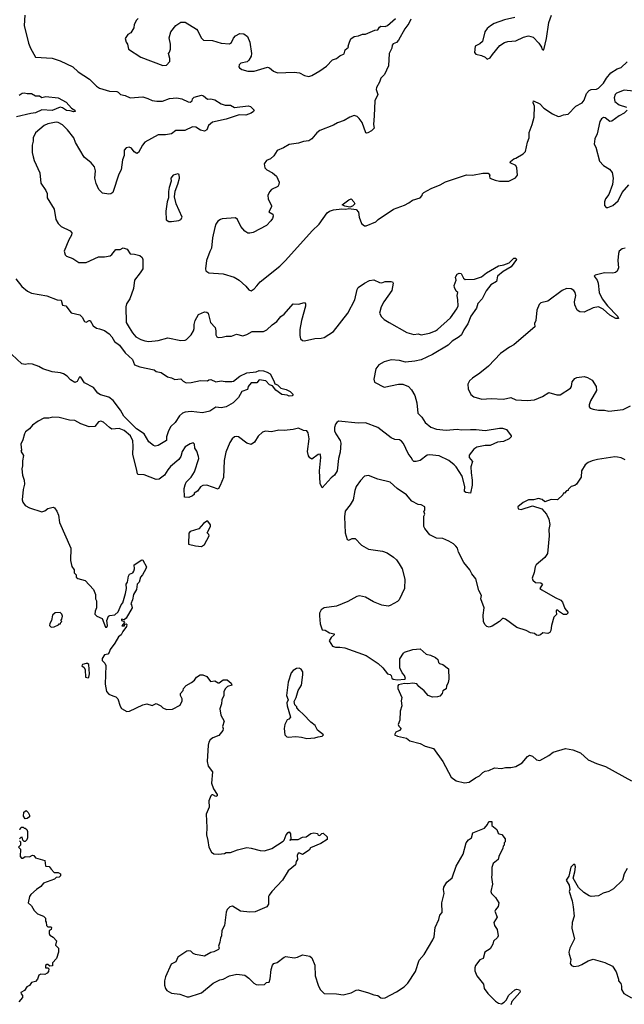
# Model space of a CAD drawing. Extents: x 2220520 to 2384350, y 721165 to 893491.
# Tile 33 of 256: x 2254771 to 2260636, y 746800 to 756352. Entities that reach past the tile are written whole.
import ezdxf

# ---------------------------------------------------------------- set-up
doc = ezdxf.new("R2010")
doc.units = 0

msp = doc.modelspace()

# ---------------------------------------------------------------- linework, layer by layer
at = {"layer": '0CON20XD'}
for points in [[(2254822.7, 756397.3), (2254816, 756295), (2254858, 756125), (2254876.4, 756076.4), (2254925, 755990), (2255085, 755978.8), (2255165, 755953.3), (2255286.2, 755895), (2255340, 755845), (2255448, 755775), (2255515, 755707.5), (2255545, 755689.2), (2255642.3, 755657.7), (2255715, 755656.7), (2255725, 755650), (2255750, 755625), (2255795, 755615.7), (2255843.4, 755593.4), (2255965, 755604.5), (2256015, 755589.2), (2256057.7, 755567.7), (2256101.5, 755561.5), (2256155, 755562.7), (2256225, 755587.8), (2256294.4, 755595.6), (2256345.5, 755585.5), (2256405, 755556), (2256425, 755552.5), (2256443.3, 755565), (2256448.8, 755585), (2256465, 755601.2), (2256535, 755620), (2256555, 755613.3), (2256592.7, 755582.7), (2256625, 755583.3), (2256665, 755573.8), (2256725, 755535.8), (2256765, 755524.3), (2256815, 755523.1), (2256855, 755500), (2256987.9, 755517.9), (2257009.1, 755509.1), (2257046.7, 755475), (2257039.2, 755460.8), (2257016.7, 755445), (2256965, 755426.9), (2256901.2, 755428.8), (2256775, 755385.6), (2256642.3, 755357.7), (2256604.1, 755325.9), (2256586.1, 755283.9), (2256565, 755270), (2256525, 755278.8), (2256478.8, 755308.8), (2256447.7, 755312.3), (2256373, 755277), (2256285, 755277.1), (2256244.2, 755245.8), (2256185, 755235.8), (2256115, 755234), (2255986.2, 755165), (2255962.5, 755135), (2255923.3, 755065), (2255906.4, 755053.6), (2255880.5, 755070.5), (2255855, 755106.7), (2255833.9, 755113.9), (2255805, 755110), (2255786.2, 755085), (2255784.4, 755035), (2255766.9, 754993.1), (2255755.4, 754894.6), (2255734.3, 754855), (2255673.9, 754676.1), (2255655.9, 754664.1), (2255635, 754660), (2255575, 754668.8), (2255540, 754705), (2255511.5, 754761.5), (2255498.6, 754815), (2255508.1, 754885), (2255495.6, 754925), (2255465, 754962.5), (2255395, 755018.8), (2255311.7, 755161.7), (2255297.6, 755207.6), (2255235, 755284), (2255185, 755331.4), (2255145, 755354.3), (2255125, 755357.8), (2255045, 755342.5), (2255009.2, 755325), (2254926, 755255), (2254900.8, 755205), (2254901.2, 755175), (2254892, 755135), (2254893.8, 755065), (2254901.7, 755021.7), (2254911.2, 754985), (2254966.2, 754865), (2254977.1, 754765), (2255025.7, 754695), (2255037.5, 754665), (2255037.5, 754625), (2255106.2, 754515), (2255122.5, 754415), (2255143.3, 754373.3), (2255174.5, 754344.5), (2255260, 754305), (2255276, 754285), (2255275, 754262.5), (2255248, 754215), (2255203.3, 754105), (2255211.7, 754071.7), (2255225, 754057.5), (2255285.9, 754035.9), (2255345, 753996.7), (2255415, 753996.7), (2255535, 754050), (2255595, 754052), (2255647.3, 754062.7), (2255665, 754073.8), (2255705, 754122.9), (2255745, 754124.2), (2255775, 754138.8), (2255815, 754127.5), (2255841.7, 754081.7), (2255885, 754078.6), (2255935.7, 754065.7), (2255958.8, 754045), (2255966, 754025), (2255964.4, 753935), (2255940.6, 753895), (2255884.2, 753825), (2255874.4, 753745), (2255839.2, 753645), (2255808.8, 753595), (2255801.2, 753565), (2255804, 753415), (2255834, 753365)], [(2255920, 756365), (2255903.3, 756346.7), (2255882.5, 756305), (2255877, 756273), (2255850, 756225), (2255820.7, 756209.3), (2255795, 756170), (2255805, 756132.5), (2255817.5, 756115), (2255827.5, 756065), (2255945, 755990), (2256158.3, 755908.3), (2256195, 755910), (2256227.5, 755945), (2256226.2, 755975), (2256213.3, 756025), (2256225, 756037.5), (2256234.2, 756065), (2256235.6, 756115), (2256221.5, 756175), (2256237.2, 756232.8), (2256285.7, 756295), (2256335, 756328.9), (2256375, 756326.9), (2256485, 756260), (2256498.1, 756245), (2256530.6, 756175), (2256555, 756154.4), (2256640.7, 756150.7), (2256725, 756123.8), (2256805, 756116.4), (2256825, 756130), (2256845, 756174), (2256865, 756195.8), (2256905, 756219.2), (2256945, 756214), (2256980.3, 756190.3), (2257004.2, 756135), (2257020.6, 756025), (2257015, 755997.5), (2256995, 755960), (2256977.3, 755942.7), (2256915, 755930), (2256900, 755915), (2256897.5, 755895), (2256902.5, 755885), (2256925, 755870), (2256985, 755852.5), (2257045, 755854.2), (2257175, 755890.8), (2257195, 755885.8), (2257232.1, 755852.1), (2257272.9, 755837.1), (2257433.8, 755843.8), (2257485, 755835.5), (2257535, 755811.4), (2257575, 755802.5), (2257605, 755810.8), (2257681.2, 755855), (2257747.4, 755902.6), (2257805, 755963.3), (2257845, 755976.7), (2257877.7, 756002.3), (2257918.3, 756021.7), (2257929.3, 756060.7), (2257960, 756085), (2257957.5, 756095), (2257968.8, 756135), (2257983.8, 756165), (2258015, 756188.8), (2258056.1, 756196.1), (2258095, 756213.3), (2258125, 756213.3), (2258215, 756250), (2258245, 756252.5), (2258260.7, 756279.3), (2258275, 756290), (2258315, 756287.5), (2258337.5, 756295), (2258416.2, 756365)], [(2258564.2, 756355.8), (2258546.2, 756315), (2258507.9, 756262.1), (2258445, 756153.3), (2258425, 756130), (2258395, 756117.5), (2258384.1, 756105.9), (2258380, 756075), (2258354, 756025), (2258350, 755905), (2258308.8, 755821.2), (2258273.8, 755785), (2258260, 755745), (2258231.2, 755695), (2258230, 755675), (2258246.4, 755626.4), (2258216, 755565), (2258210.5, 755419.5)], [(2259575, 756373.3), (2259475, 756350), (2259375, 756316.7), (2259336.4, 756293.6), (2259304.1, 756265.9), (2259283.3, 756235), (2259260.7, 756139.3), (2259233.6, 756116.4), (2259190, 756095), (2259181.2, 756035), (2259195, 756016.7), (2259250, 756005), (2259285, 755990), (2259305, 755970), (2259335, 755982.5), (2259356.8, 756013.2), (2259428.6, 756101.4), (2259475, 756129.4), (2259505, 756140.6), (2259585, 756147.5), (2259658.3, 756181.7), (2259705, 756196), (2259752.5, 756182.5), (2259805.8, 756125.8), (2259832.5, 756085), (2259835, 756070), (2259845, 756060), (2259855, 756060), (2259881.7, 756168.3), (2259904.4, 756325), (2259928.5, 756395)], [(2258210.5, 755419.5), (2258204, 755335), (2258209.5, 755300.5), (2258185, 755272.5), (2258147, 755253), (2258135, 755250), (2258130, 755255), (2258093.9, 755353.9), (2258063.3, 755395), (2258045, 755413.3), (2258015, 755421.2), (2257975, 755408), (2257917.3, 755372.7), (2257855, 755352.5), (2257815, 755329.2), (2257682.6, 755277.4), (2257652.5, 755255), (2257604, 755195), (2257575, 755175.8), (2257525, 755170.8), (2257475, 755153.3), (2257385, 755141.9), (2257331.3, 755108.7), (2257267.7, 755082.3), (2257237.7, 755032.3), (2257205, 755003.3), (2257163.6, 754986.4), (2257143.3, 754955), (2257147.5, 754915), (2257167.5, 754895), (2257225, 754866.7), (2257262.5, 754835), (2257286.7, 754775), (2257286.4, 754753.6), (2257276.4, 754733.6), (2257215, 754706.2), (2257195, 754683.3), (2257178.8, 754645), (2257180, 754615), (2257213.8, 754545), (2257213.8, 754535), (2257188.3, 754488.3), (2257226.7, 754465), (2257230, 754445), (2257223.3, 754425), (2257208.8, 754401.2), (2257165, 754356.7), (2257035, 754288.8), (2257005, 754280), (2256985, 754281.2), (2256955, 754300), (2256915, 754346.7), (2256883.8, 754415), (2256865, 754428.8), (2256735, 754420), (2256717.5, 754415), (2256693.6, 754396.4), (2256675, 754370), (2256663.3, 754335), (2256642, 754235), (2256633.3, 754135), (2256615, 754102.5), (2256584.2, 754015), (2256572, 753935), (2256576.2, 753915), (2256605, 753896), (2256745, 753888.1), (2256853, 753853), (2256900, 753825), (2256965.9, 753765.9), (2256992.3, 753732.3), (2257015, 753723.3), (2257045, 753740), (2257071.4, 753768.6), (2257105, 753810), (2257295, 753960), (2257350, 754015), (2257607.3, 754302.7), (2257675, 754368.8), (2257755, 754477.5), (2257777.5, 754495), (2257815, 754507.5), (2257895, 754518.8), (2257934.2, 754514.2), (2257965, 754520), (2258035, 754510), (2258058, 754485), (2258063.3, 754435), (2258087.5, 754375), (2258115, 754352.5), (2258133, 754353), (2258225, 754392), (2258247, 754413), (2258396, 754515), (2258505, 754553.3), (2258545, 754575.6), (2258580, 754600), (2258656.2, 754625), (2258676.7, 754645), (2258678.3, 754661.7), (2258690, 754675), (2258762.5, 754715), (2258851.2, 754748.8), (2258900.3, 754779.7), (2259105, 754846), (2259163, 754843), (2259265, 754863.3), (2259315, 754863.3), (2259332.5, 754845), (2259327.5, 754835), (2259330, 754815), (2259384.2, 754794.2), (2259426.1, 754786.1), (2259515, 754786), (2259580.7, 754819.3), (2259600, 754845), (2259593.8, 754915), (2259585, 754936.7), (2259530, 754965), (2259532.5, 754975), (2259565, 755003.3), (2259585, 755008), (2259655, 755050), (2259677, 755073), (2259695.7, 755165), (2259711.4, 755205), (2259713.4, 755256.6), (2259741.4, 755335), (2259762.3, 755407.7), (2259763.9, 755513.9), (2259751.2, 755545), (2259753.8, 755566.2), (2259815, 755537.1), (2259853.8, 755493.8), (2259939.3, 755439.3), (2259995, 755414.3), (2260015, 755415.7), (2260045, 755429.4), (2260092.5, 755435), (2260165, 755514.3), (2260227.5, 755545), (2260245, 755571.2), (2260268.9, 755635), (2260294, 755665), (2260315, 755674.3), (2260365, 755677.5), (2260385, 755687.5), (2260435.6, 755735), (2260461.9, 755785), (2260505, 755838.1), (2260565, 755874.3), (2260605, 755888), (2260665, 755943.3)], [(2254765, 755620.6), (2254795, 755639.2), (2254815, 755642.9), (2254845, 755635.8), (2254885, 755636), (2254923.4, 755613.4), (2254963, 755613), (2254985, 755598.8), (2255025, 755608.2), (2255145, 755592.7), (2255220.5, 755550.5), (2255275, 755492.5), (2255306.7, 755475), (2255308.3, 755461.7), (2255295, 755456.7), (2255259.3, 755469.3), (2255225, 755471.2), (2255187.6, 755497.6), (2255165, 755502.5), (2255085, 755470.6), (2254985, 755477.3), (2254925, 755450), (2254880.9, 755440.9), (2254740.6, 755409.4)], [(2260725, 755659.4), (2260633, 755667), (2260561.2, 755638.8), (2260546.7, 755625), (2260536.7, 755595), (2260545, 755557.5), (2260587, 755527), (2260657.5, 755505)], [(2260663.3, 755475), (2260633.3, 755445), (2260585, 755418.8), (2260515, 755366.2), (2260494.1, 755364.1), (2260450.7, 755400.7), (2260435, 755403.3), (2260415, 755390), (2260398, 755365), (2260371.4, 755245), (2260348.8, 755195), (2260343.3, 755145), (2260360.8, 755115), (2260395, 754978.8), (2260435, 754939.2), (2260492.4, 754902.4), (2260518.6, 754868.6), (2260526.7, 754815), (2260522, 754752), (2260484.5, 754655.5), (2260454.2, 754615), (2260442.5, 754585), (2260445, 754550), (2260461.1, 754531.1), (2260475, 754528.6), (2260525, 754550.6), (2260575.3, 754594.7), (2260615.6, 754675), (2260680.1, 754749.9)], [(2256245, 754394.4), (2256315.8, 754404.2), (2256333.3, 754415), (2256346.2, 754435), (2256288.5, 754565), (2256274.2, 754634.2), (2256280.3, 754689.7), (2256305.6, 754755), (2256320, 754815), (2256318.8, 754848.8), (2256306.1, 754856.1), (2256260, 754845), (2256237.1, 754815), (2256240, 754785), (2256221.2, 754725), (2256216.1, 754683.9), (2256215.9, 754624.1), (2256202, 754585), (2256187.5, 754495), (2256191.7, 754411.7), (2256216.7, 754395), (2256245, 754394.4)], [(2257975, 754532.5), (2257923.6, 754543.6), (2257900, 754555), (2257964.2, 754605.8), (2257985, 754613.3), (2258012.5, 754585), (2258022.5, 754565), (2257998.3, 754541.7), (2257975, 754532.5)], [(2260645, 754135.7), (2260615, 754129.2), (2260587.5, 754105), (2260579.2, 754085), (2260572.5, 754015), (2260580.8, 753945), (2260566.6, 753913.4), (2260551.2, 753898.8), (2260525, 753892), (2260444.6, 753895.4), (2260353.3, 753875), (2260343.8, 753865), (2260371.2, 753825), (2260382, 753795), (2260390.8, 753705), (2260420.6, 753645), (2260474.4, 753575), (2260570.8, 753475), (2260578.3, 753451.7), (2260554.4, 753454.4), (2260495, 753486), (2260430, 753545), (2260385.8, 753565.8), (2260335, 753557.5), (2260245, 753513.8), (2260205, 753516.7), (2260180, 753535), (2260157.3, 753587.3), (2260154.3, 753615), (2260165.8, 753675), (2260160.8, 753705), (2260145, 753726), (2260120.3, 753740.3), (2260075, 753744), (2260033.8, 753725), (2259895, 753621.2), (2259826.1, 753603.9), (2259810.5, 753589.5), (2259786.7, 753535), (2259776.2, 753435), (2259766.2, 753405), (2259767.7, 753372.3), (2259635, 753260), (2259565, 753196.7), (2259522.5, 753175), (2259435.9, 753114.1), (2259318.3, 752991.7), (2259235.8, 752924.2), (2259162.5, 752875), (2259135, 752847.5), (2259117.5, 752815), (2259120.7, 752770.7), (2259147.5, 752715), (2259175, 752692.5), (2259255, 752672), (2259345, 752678), (2259465, 752670), (2259535, 752685.8), (2259585, 752665.7), (2259695, 752658.6), (2259765, 752664.2), (2259842.5, 752695), (2259905, 752736.2), (2259981.7, 752711.7), (2260015, 752713.8), (2260115, 752776), (2260124.4, 752795), (2260129.8, 752840.2), (2260155, 752870), (2260175, 752880), (2260245, 752889.2), (2260279.7, 752879.7), (2260324.2, 752854.2), (2260364.2, 752795), (2260365, 752753.3), (2260307.5, 752655), (2260294.2, 752615), (2260296, 752595), (2260303.8, 752585), (2260333.4, 752573.4), (2260385, 752564.4), (2260445, 752564.5), (2260485, 752555.6), (2260625, 752570), (2260695, 752606)], [(2255834, 753365), (2255865, 753314), (2255899.2, 753275), (2255945, 753248.1), (2255985, 753235.6), (2256025, 753231.5), (2256115, 753239.4), (2256207, 753267), (2256335, 753238.6), (2256375, 753244), (2256389.1, 753250.9), (2256435, 753296.2), (2256457.9, 753332.1), (2256464.2, 753355), (2256463.1, 753395), (2256474, 753435), (2256505, 753492.5), (2256565, 753518.8), (2256585.9, 753515.9), (2256598.8, 753505), (2256622.5, 753415), (2256666.2, 753365), (2256673.8, 753335), (2256674.2, 753295), (2256683.8, 753275), (2256695, 753268.8), (2256735, 753271.2), (2256775, 753282), (2256825, 753280.8), (2256875, 753302), (2256936.4, 753286.4), (2256975, 753298), (2257025, 753325.8), (2257135, 753328.1), (2257167.9, 753342.1), (2257219.4, 753390.6), (2257264.6, 753425.4), (2257305, 753472), (2257335.5, 753494.5), (2257425, 753596.2), (2257477, 753593), (2257535, 753610), (2257543.3, 753595), (2257543.6, 753573.6), (2257505.6, 753435), (2257488.9, 753345), (2257487.3, 753287.3), (2257496.2, 753255), (2257515, 753238.8), (2257535, 753236), (2257635, 753260), (2257695, 753261.4), (2257725, 753268.6), (2257815, 753325.6), (2257955.5, 753505), (2258020.5, 753635), (2258044.3, 753735), (2258055, 753753.8), (2258115, 753796.7), (2258165, 753823.3), (2258205, 753828.8), (2258261.7, 753801.7), (2258285, 753800), (2258317, 753813), (2258375, 753813.3), (2258387.7, 753807.7), (2258393.3, 753795), (2258382.5, 753725), (2258303.3, 753615), (2258276.7, 753565), (2258262.5, 753505), (2258280.7, 753470.7), (2258307.5, 753445), (2258354.2, 753414.2), (2258525, 753316.2), (2258595, 753299.2), (2258635, 753303.8), (2258665, 753296), (2258745, 753310), (2258805, 753333.1), (2258825, 753346.9), (2258949.1, 753460.8), (2259012.3, 753547.7), (2259024.5, 753575), (2259021.9, 753635), (2259013.3, 753675), (2259020, 753705), (2259005, 753720), (2258987.5, 753755), (2258986.7, 753775), (2259006.1, 753823.9), (2259000, 753855), (2259015, 753883.3), (2259035, 753894), (2259055, 753888.8), (2259076, 753845), (2259093, 753833), (2259182.5, 753835), (2259251.3, 753858.7), (2259298, 753895), (2259415, 753964.5), (2259467.5, 753972.5), (2259517.7, 753992.3), (2259565, 754037.5), (2259585, 754040), (2259590, 754025), (2259540, 753955), (2259461.1, 753908.9), (2259405, 753862.5), (2259395, 753813.3), (2259341.7, 753778.3), (2259295, 753722.5), (2259257.1, 753645), (2259215, 753600), (2259200.8, 753555), (2259148, 753475), (2259117.5, 753402.5), (2259077.9, 753342.1), (2259055.5, 753294.5), (2259035, 753274.2), (2258965, 753234), (2258928.8, 753195), (2258774.5, 753105.5), (2258665, 753051.4), (2258605, 753038.6), (2258515, 753030), (2258455, 753044.3), (2258375, 753051.4), (2258305, 753032.5), (2258255, 753003.8), (2258226.2, 752965), (2258206.2, 752865), (2258213.8, 752835), (2258305, 752788.6), (2258445, 752816.7), (2258486.4, 752816.4), (2258544, 752795), (2258572.6, 752762.6), (2258603.3, 752705), (2258624.6, 752635), (2258633.5, 752535), (2258671.9, 752495), (2258705, 752443.3), (2258758.3, 752398.3), (2258815, 752380), (2258908.8, 752371.2), (2259015, 752380.8), (2259056.1, 752373.9), (2259144.4, 752375.6), (2259197.6, 752377.6), (2259285, 752365.8), (2259425, 752390), (2259455, 752390), (2259492.5, 752375), (2259540, 752315), (2259540, 752305), (2259517.5, 752285), (2259465, 752259.4), (2259406.9, 752253.1), (2259335, 752221.1), (2259285, 752221.4), (2259205, 752204), (2259176.7, 752185), (2259131.7, 752128.3), (2259131.2, 752105), (2259163.8, 752065), (2259148.6, 752015), (2259149.2, 751955), (2259160.8, 751885), (2259159.2, 751835), (2259145, 751760), (2259100, 751765), (2259086.7, 751775), (2259088, 751825), (2259063.3, 751925), (2259005, 752013.8), (2258985, 752034.2), (2258935, 752076), (2258840.3, 752120.3), (2258745, 752131.9), (2258723.8, 752126.2), (2258655, 752076), (2258615.8, 752065.8), (2258595, 752067.5), (2258584.4, 752074.4), (2258570, 752105), (2258539.4, 752145), (2258495, 752240), (2258475, 752264.3), (2258455, 752275.8), (2258410.3, 752280.3), (2258376, 752296), (2258245.4, 752395.4), (2258125, 752440), (2258055, 752438.1), (2257865, 752456), (2257846.7, 752445), (2257833, 752427), (2257826.2, 752395), (2257826.2, 752365), (2257838, 752335), (2257881.2, 752271.2), (2257887.1, 752245), (2257880, 752155), (2257864.5, 752095), (2257850.8, 751975), (2257826.4, 751933.6), (2257793, 751907), (2257705, 751810), (2257687, 751853), (2257680.6, 751975), (2257693.8, 752105), (2257688.8, 752128.8), (2257685, 752136.2), (2257667.5, 752135), (2257605, 752090), (2257585, 752100), (2257571.7, 752121.7), (2257564.4, 752164.4), (2257577.5, 752285), (2257568.6, 752345), (2257555, 752362), (2257525, 752365.7), (2257475, 752388.1), (2257425, 752376.2), (2257335, 752366.2), (2257285, 752370), (2257215, 752353.3), (2257155, 752358.8), (2257125, 752350), (2257085, 752312.5), (2257047.5, 752255), (2257015, 752232.5), (2256973.9, 752243.9), (2256895, 752304), (2256875, 752310), (2256853.3, 752305), (2256832, 752285), (2256809.7, 752250.3), (2256770, 752155), (2256753.5, 752075), (2256747.9, 751912.1), (2256716.8, 751833.2), (2256695, 751798.8), (2256586.1, 751836.1), (2256547.7, 751832.3), (2256525, 751820), (2256495, 751777.5), (2256465, 751760), (2256462.5, 751745), (2256448.3, 751731.7), (2256413, 751717), (2256370.7, 751720.7), (2256366.7, 751805), (2256375, 751840), (2256387.5, 751865), (2256435, 751913.3), (2256468, 751965), (2256508, 752095), (2256506.7, 752115), (2256488.8, 752165), (2256471.2, 752195), (2256467.5, 752235), (2256455, 752246.7), (2256425, 752238.8), (2256375, 752208.8), (2256346.5, 752163.5), (2256334, 752115), (2256316.1, 752083.9), (2256235, 752017.5), (2256207.9, 751985), (2256177.2, 751932.8), (2256125, 751893.6), (2256095, 751890), (2255977.1, 751937.1), (2255920.9, 751940.9), (2255914.4, 751945), (2255903.3, 751993.3), (2255868.8, 752135), (2255873.3, 752215), (2255868.8, 752265), (2255844.5, 752315), (2255785, 752366.4), (2255735, 752386.9), (2255665, 752380.8), (2255641.2, 752395), (2255585, 752446.7), (2255557.7, 752457.7), (2255535, 752449.2), (2255500, 752405), (2255445, 752402.9), (2255365, 752432), (2255305, 752462.5), (2255255, 752466), (2255155, 752492), (2255094.1, 752495.9), (2255055, 752486.7), (2255005, 752486.7), (2254951.7, 752458.3), (2254895, 752420), (2254865, 752383.3), (2254827.5, 752355), (2254816.7, 752335), (2254801.2, 752275), (2254783.3, 752235), (2254790, 752175), (2254782.5, 752165), (2254807.5, 752125), (2254797, 752073), (2254800, 752025), (2254792.5, 751995), (2254800, 751935), (2254816.1, 751883.9), (2254818, 751845), (2254806, 751795), (2254796.7, 751695), (2254802.3, 751672.3), (2254825, 751640), (2254865, 751616.2), (2254985, 751578.8), (2255015, 751586.7), (2255045, 751610), (2255095, 751623.8), (2255107.7, 751617.7), (2255132.5, 751585), (2255146.7, 751545), (2255158.8, 751475), (2255266.2, 751225), (2255263.3, 751105), (2255278.3, 751048.3), (2255300, 751015), (2255300, 750985), (2255320, 750965), (2255320, 750945), (2255335, 750930), (2255405, 750910), (2255487.5, 750825), (2255507.5, 750775), (2255507.5, 750735), (2255517.5, 750715), (2255517.5, 750645), (2255502.5, 750615), (2255500, 750585), (2255520, 750565), (2255571.7, 750541.7), (2255605, 750457.5), (2255615, 750460), (2255622.5, 750475), (2255618, 750525), (2255633.3, 750565), (2255645, 750572.5), (2255695, 750580), (2255725, 750606.7), (2255755.5, 750674.5), (2255772.5, 750695), (2255798, 750785), (2255808.8, 750835), (2255804, 750875), (2255816.7, 750895), (2255826.7, 750955), (2255836.7, 750973.3), (2255867.5, 750985), (2255879.5, 751000.5), (2255886.2, 751025), (2255882.5, 751065), (2255955, 751112), (2255965, 751107.5), (2256000, 751045), (2255996.2, 751025), (2255962.5, 750965), (2255943.3, 750945), (2255930, 750895), (2255910, 750875), (2255903.3, 750825), (2255873.8, 750775), (2255867, 750723), (2255850, 750685), (2255857, 750677), (2255862.5, 750645), (2255803, 750547), (2255785, 750530), (2255760, 750535), (2255760, 750525), (2255778.3, 750518.3), (2255787.5, 750505), (2255763.3, 750473.3), (2255787.5, 750472.5), (2255791.7, 750488.3), (2255805, 750490), (2255810, 750485), (2255807.5, 750465), (2255771.7, 750418.3), (2255755.8, 750384.2), (2255730, 750365), (2255695, 750302.5), (2255649.3, 750240.7), (2255638.3, 750211.7), (2255625, 750197.5), (2255595, 750190), (2255570, 750155), (2255572.5, 750135), (2255598.3, 750108.3), (2255606.1, 750086.1), (2255601.9, 749905), (2255613.1, 749835), (2255635, 749810), (2255675, 749794.2), (2255703, 749783), (2255722.1, 749762.1), (2255745, 749692.5), (2255760.3, 749670.3), (2255811.7, 749641.7), (2255835.9, 749644.1), (2255965, 749706.2), (2256005, 749713.8), (2256055, 749697.5), (2256095, 749717.5), (2256140, 749695), (2256160, 749675), (2256195, 749660), (2256255, 749662.5), (2256327, 749703), (2256347.5, 749745), (2256347.5, 749765), (2256332.5, 749795), (2256330, 749815), (2256357, 749843), (2256360, 749865), (2256385, 749892.5), (2256439.3, 749920.7), (2256467.5, 749945), (2256485, 749972.5), (2256523, 749997), (2256547, 749997), (2256585, 749980), (2256623, 749933), (2256665, 749936.7), (2256695, 749917.5), (2256705, 749917.5), (2256745, 749947.5), (2256785, 749947.5), (2256822.5, 749915), (2256830, 749895), (2256786.4, 749883.6), (2256766.4, 749863.6), (2256752.5, 749835), (2256750, 749795), (2256733.3, 749755), (2256728.8, 749715), (2256713.3, 749665), (2256722.5, 749605), (2256756.1, 749546.1), (2256738, 749495), (2256743.8, 749475), (2256741.2, 749455), (2256703.6, 749406.4), (2256645, 749386.2), (2256620, 749365), (2256605, 749342.5), (2256598, 749315), (2256590, 749155), (2256600.5, 749110.5), (2256642, 749055), (2256633.3, 748945), (2256650.5, 748890.5), (2256686.7, 748835), (2256686.1, 748823.9), (2256675, 748817.5), (2256645, 748833.3), (2256635, 748833.3), (2256625, 748822.5), (2256607.1, 748775), (2256608.3, 748711.7), (2256581.2, 748645), (2256585.8, 748515), (2256582, 748445), (2256597.7, 748387.7), (2256606.2, 748325), (2256633.3, 748275), (2256655, 748260), (2256700, 748255), (2256756.4, 748263.6), (2256775, 748273.3), (2256815, 748273.3), (2256885, 748298.8), (2256975, 748320), (2257016.4, 748316.4), (2257102.3, 748292.3), (2257145, 748288.8), (2257217.7, 748312.3), (2257326.1, 748383.9), (2257336.2, 748393.8), (2257355, 748443.3), (2257375, 748466.2), (2257385, 748472.5), (2257397.5, 748452.5)], [(2254735, 753836.5), (2254791.9, 753765), (2254846.9, 753716.9), (2254885, 753698.9), (2255035, 753674.4), (2255133.2, 753633.2), (2255175, 753632.5), (2255185, 753583.3), (2255217.7, 753577.7), (2255269.5, 753509.5), (2255355, 753488), (2255377.5, 753465), (2255401.2, 753425), (2255415, 753416.2), (2255445, 753434.2), (2255455, 753434), (2255483, 753383), (2255515, 753360), (2255545, 753352.5), (2255595, 753336.2), (2255640, 753305), (2255665.8, 753275.8), (2255690, 753230), (2255738.8, 753195), (2255795, 753118.8), (2255865.5, 753055.5), (2255885, 753004), (2255935, 752985.8), (2256075, 752956), (2256095, 752940), (2256145, 752930), (2256205, 752886.7), (2256245, 752876.2), (2256275, 752860), (2256335, 752867.5), (2256357.5, 752845), (2256385, 752830), (2256435, 752832), (2256525, 752851.2), (2256591.7, 752848.3), (2256605, 752857.5), (2256625, 752860), (2256675, 752840), (2256725, 752848), (2256765, 752841.2), (2256828.3, 752841.7), (2256845, 752846.7), (2256905, 752893.3), (2256975, 752925.8), (2257065, 752936.7), (2257095, 752948.6), (2257136.3, 752946.3), (2257173, 752933), (2257200, 752915)], [(2257200, 752915), (2257237, 752847), (2257245, 752820), (2257270.7, 752810.7), (2257305, 752777.5), (2257355, 752764), (2257393.3, 752745), (2257422.5, 752715), (2257415, 752702.5), (2257385, 752700), (2257365, 752708.8), (2257313.3, 752715), (2257255, 752758), (2257225, 752800), (2257195, 752810), (2257158.9, 752848.9), (2257095, 752858.8), (2257070, 752830), (2257015, 752828.8), (2256986.7, 752795), (2256982.5, 752765), (2256926.1, 752743.9), (2256893.8, 752686.2), (2256842.7, 752635), (2256775, 752597.9), (2256725, 752587.9), (2256675, 752591.5), (2256614, 752555), (2256545, 752539.6), (2256435, 752550), (2256375, 752544.6), (2256350, 752535), (2256321.8, 752508.2), (2256280.9, 752445), (2256236.4, 752405), (2256215, 752362.5), (2256194.2, 752305), (2256195, 752271.2), (2256115, 752220), (2256085, 752216.2), (2256070.5, 752220.5), (2256025, 752257.5), (2255978.2, 752335), (2255905, 752384.3), (2255782.7, 752505), (2255747.6, 752565), (2255677, 752657), (2255635, 752690.3), (2255554.2, 752714.2), (2255528.8, 752728.8), (2255486.9, 752785), (2255399.4, 752829.4), (2255365, 752883.8), (2255355, 752887.5), (2255348.3, 752881.7), (2255329.5, 752840.5), (2255305, 752833.3), (2255265, 752856.7), (2255232, 752895), (2255196, 752916), (2255167.5, 752925), (2255085, 752934.4), (2254995, 752966.2), (2254956.3, 752986.3), (2254895, 753010), (2254855, 753012.2), (2254825, 753006.9), (2254792, 753015), (2254645, 753148.6)], [(2260645, 752081.2), (2260605, 752101.4), (2260568.8, 752108.8), (2260545, 752110), (2260375, 752083.8), (2260325, 752073.8), (2260284.4, 752055.6), (2260255, 752033.3), (2260220, 751975), (2260216.2, 751915), (2260173, 751847), (2260155, 751833.3), (2260120, 751825), (2260090, 751795), (2260090, 751785), (2260075, 751780), (2260055, 751760), (2260045, 751760), (2260038.3, 751741.7), (2259987, 751693), (2259925, 751696.7), (2259865, 751673.3), (2259838.3, 751698.3), (2259803.6, 751706.4), (2259755, 751693.3), (2259705, 751692.5), (2259655, 751667.5), (2259602.5, 751625), (2259607, 751607), (2259635, 751598.8), (2259745, 751636.7), (2259836.4, 751606.4), (2259881.2, 751555), (2259903.8, 751505), (2259912, 751455), (2259903.5, 751405), (2259906.4, 751343.6), (2259890, 751175), (2259865, 751134), (2259782, 751065), (2259770.8, 751045), (2259761.2, 750988.8), (2259743.3, 750935), (2259750, 750915), (2259773, 750893), (2259825, 750888.8), (2259842.5, 750875), (2259817.5, 750835), (2259835, 750820), (2259965, 750746.2), (2260021.2, 750721.2), (2260035, 750702.5), (2260060.3, 750640.3), (2260088.8, 750605), (2260088.8, 750595), (2260075, 750582), (2260045, 750582), (2260006.1, 750606.1), (2259992.5, 750625), (2259977.5, 750625), (2259973.3, 750615), (2259977, 750583), (2259952.5, 750555), (2259930, 750475), (2259924.2, 750425), (2259915, 750406.7), (2259893, 750397), (2259845, 750403.3), (2259824.2, 750385.8), (2259805, 750379.2), (2259785, 750382), (2259765, 750395.8), (2259725, 750402.9), (2259685.4, 750425.4), (2259595, 750454.5), (2259485, 750535.6), (2259465, 750544.2), (2259455, 750543.8), (2259426.2, 750515), (2259355, 750468.8), (2259325, 750460), (2259303.3, 750465), (2259283.8, 750485), (2259270.8, 750515), (2259265.8, 750575), (2259277.7, 750647.7), (2259243.6, 750733.6), (2259250, 750765), (2259223.6, 750815)], [(2259223.6, 750815), (2259196.1, 750926.1), (2259155.9, 750975.9), (2259136.2, 751015), (2259080, 751085), (2259027.5, 751185), (2259017.5, 751225), (2259002.5, 751245), (2258978.3, 751268.3), (2258935, 751293.3), (2258875, 751317.5), (2258815, 751323.3), (2258750, 751355), (2258700, 751415), (2258692.5, 751435), (2258690, 751505), (2258690, 751535), (2258700, 751555), (2258690, 751585), (2258700, 751595), (2258700, 751625), (2258667, 751647), (2258635, 751650), (2258575, 751682.5), (2258523.9, 751743.9), (2258433.4, 751803.4), (2258365.7, 751865.7), (2258246.4, 751893.6), (2258155, 751928.8), (2258115, 751923.3), (2258077, 751883), (2258035, 751823.3), (2258021.1, 751785), (2258005.6, 751695), (2257977.1, 751645), (2257928.8, 751585), (2257920.8, 751529.2), (2257928.6, 751375), (2257948.3, 751308.3), (2257965, 751302), (2257995, 751320), (2258025, 751317.5), (2258086.7, 751255), (2258154.1, 751214.1), (2258290, 751195), (2258335, 751180), (2258397.7, 751137.7), (2258425, 751112.5), (2258453.6, 751073.6), (2258480, 751025), (2258506.7, 750925), (2258503.3, 750835), (2258452.5, 750725), (2258435, 750707.5), (2258365, 750667.5), (2258345, 750663.3), (2258285, 750672.5), (2258204.1, 750704.1), (2258125, 750748.8), (2258066.4, 750763.6), (2258042.3, 750757.7), (2257952.7, 750707.3), (2257845, 750661.2), (2257723.9, 750646.1), (2257693.9, 750626.1), (2257680, 750595), (2257677.7, 750567.7), (2257685, 750490), (2257705, 750432.5), (2257735, 750428.8), (2257775, 750404.3), (2257822.5, 750395), (2257822.5, 750385), (2257790.9, 750359.1), (2257774.1, 750325.9), (2257805, 750273.8), (2257835, 750263.8), (2257875, 750265.8), (2257925, 750258), (2258132.5, 750185), (2258247.7, 750107.7), (2258292.5, 750065), (2258340, 750005), (2258365, 750000), (2258375, 749990), (2258380, 749965), (2258395, 749954.2), (2258435, 749948.6), (2258505, 749953.3), (2258515, 749960), (2258505, 749990), (2258480, 750015), (2258457.5, 750065), (2258458.3, 750151.7), (2258493.6, 750206.4), (2258505, 750216.7), (2258585, 750242.5), (2258655, 750250), (2258715, 750197.5), (2258757, 750187), (2258803.6, 750163.6), (2258827.5, 750145), (2258833.3, 750115), (2258842.5, 750105), (2258876.1, 750096.1), (2258930, 750055), (2258932.5, 749955), (2258927, 749923), (2258910, 749885), (2258908.3, 749861.7), (2258875, 749840), (2258870, 749815), (2258845, 749790), (2258825, 749782.5), (2258775, 749780), (2258732.5, 749795), (2258695, 749842.5), (2258643.6, 749883.6), (2258625, 749907.5), (2258584.1, 749915.9), (2258535, 749908.8), (2258505, 749913.8), (2258445, 749900), (2258439.3, 749890.7), (2258440, 749865), (2258476.7, 749775), (2258470, 749745), (2258476.7, 749695), (2258462.5, 749645), (2258457.5, 749555), (2258442.5, 749515), (2258449.3, 749499.3), (2258472.5, 749475), (2258455, 749457.5), (2258420.5, 749439.5), (2258407.5, 749415), (2258435, 749400), (2258521.7, 749381.7), (2258555, 749357.5), (2258655, 749330), (2258705, 749303.8), (2258785, 749283.3), (2258876.7, 749155), (2258957.5, 749005), (2259005, 748967.5), (2259085, 748947.5), (2259130, 748955), (2259191.7, 748998.3), (2259232.3, 749017.7), (2259265, 749050), (2259285, 749061.2), (2259321.7, 749068.3), (2259376.4, 749093.6), (2259445, 749086.7), (2259485, 749098.8), (2259535, 749096.7), (2259585, 749107.5), (2259645.9, 749144.1), (2259696, 749204), (2259715, 749216.7), (2259745, 749206), (2259785, 749171.2), (2259815, 749166.7), (2259905, 749213.3), (2259945, 749246.7), (2260065, 749283.3), (2260135, 749270), (2260210.7, 749240.7), (2260285, 749173.3), (2260365, 749136.7), (2260455, 749106.2), (2260705, 748966.7)], [(2256535, 751242.5), (2256565, 751260), (2256607.5, 751345), (2256607, 751357), (2256590, 751375), (2256622.5, 751435), (2256623, 751453), (2256595, 751486.7), (2256585, 751486.7), (2256555, 751466), (2256508.3, 751411.7), (2256425, 751386.2), (2256410.7, 751369.3), (2256410, 751265), (2256475, 751246.7), (2256535, 751242.5)], [(2255075, 750460), (2255105, 750462.5), (2255148.3, 750481.7), (2255155, 750490), (2255168.3, 750491.7), (2255170, 750505), (2255180, 750515), (2255170, 750525), (2255180, 750535), (2255187.5, 750565), (2255180, 750585), (2255165, 750600), (2255115, 750597.5), (2255090, 750575), (2255080, 750525), (2255062.5, 750495), (2255060, 750475), (2255075, 750460)], [(2255435, 749966.7), (2255443.3, 749975), (2255448.8, 750005), (2255442.5, 750095), (2255430, 750105), (2255415, 750106), (2255380, 750095), (2255372.5, 750085), (2255396.4, 750066.4), (2255407.5, 750045), (2255410, 749975), (2255435, 749966.7)], [(2257555, 749377.1), (2257635, 749383.8), (2257665, 749396.2), (2257705, 749402.5), (2257717.5, 749415), (2257660.7, 749460.7), (2257637.5, 749505), (2257595, 749537.5), (2257525, 749612.5), (2257480.7, 749650.7), (2257460, 749675), (2257460, 749685), (2257440, 749705), (2257433, 749737), (2257452.5, 749775), (2257473.8, 749845), (2257504.1, 749895.9), (2257518, 749995), (2257516.2, 750025), (2257501.7, 750051.7), (2257480.7, 750060.7), (2257455, 750058.8), (2257422.3, 750037.7), (2257403.8, 750015), (2257376.2, 749925), (2257358.8, 749795), (2257376.7, 749755), (2257364, 749725), (2257366.2, 749695), (2257397.5, 749585), (2257382.5, 749567.5), (2257365, 749560), (2257344.2, 749515), (2257338, 749475), (2257343.1, 749415), (2257364, 749395), (2257375, 749392.7), (2257448.3, 749398.3), (2257505, 749392.5), (2257555, 749377.1)], [(2254825, 748600), (2254807.5, 748625), (2254810, 748665), (2254835, 748680), (2254855, 748660), (2254867.5, 748635), (2254865, 748620), (2254845, 748602.5), (2254825, 748600)], [(2254765, 748500), (2254778.3, 748501.7), (2254785, 748520), (2254805, 748520), (2254815, 748510), (2254825, 748510), (2254840, 748495), (2254847.5, 748475), (2254847.5, 748415), (2254840, 748395), (2254825, 748380), (2254815, 748380), (2254801.7, 748391.7), (2254795, 748420), (2254781.7, 748418.3), (2254770, 748405)], [(2257397.5, 748452.5), (2257400, 748400), (2257390, 748395), (2257395, 748390), (2257400, 748400), (2257471.7, 748398.3), (2257515, 748422.5), (2257550, 748425), (2257595, 748456.7), (2257625, 748463.3), (2257658.3, 748458.3), (2257663.6, 748443.6), (2257675, 748437.5), (2257685, 748440), (2257701.7, 748458.3), (2257715, 748460), (2257752.5, 748425), (2257755, 748400), (2257690.7, 748359.3), (2257593, 748317), (2257580, 748295), (2257515, 748252.5), (2257490, 748265), (2257473.3, 748265), (2257463.8, 748245), (2257467.5, 748205), (2257452.5, 748185), (2257445, 748152.5), (2257375.7, 748094.3), (2257318.8, 748005), (2257215.7, 747894.3), (2257191.7, 747858.3), (2257186, 747845), (2257183, 747773), (2257167.5, 747745), (2257055, 747697.5), (2257005, 747692.5), (2256913, 747703), (2256835, 747752.5), (2256810, 747745), (2256785, 747720), (2256772.5, 747695), (2256757.5, 747565), (2256733, 747517), (2256730, 747465), (2256718.3, 747441.7), (2256711.7, 747401.7), (2256700, 747365), (2256707.5, 747345), (2256698.3, 747331.7), (2256655, 747307.5), (2256625, 747302.5), (2256565, 747267.5), (2256475, 747282.5), (2256455, 747292.5), (2256432.5, 747315), (2256407.7, 747317.7), (2256393.3, 747315), (2256305, 747256.7), (2256285, 747213.3), (2256241.7, 747188.3), (2256186.7, 747065), (2256177, 747027), (2256176.2, 746985), (2256185, 746952.5), (2256197.5, 746935), (2256245, 746906.7), (2256325, 746898.8), (2256395, 746873.8), (2256415, 746874), (2256516.4, 746903.6), (2256535, 746910), (2256646.4, 747003.6), (2256713.6, 747036.4), (2256745, 747042.5), (2256805, 747077.5), (2256877, 747093), (2256955, 747082.5), (2256995, 747052.5), (2257043.6, 747003.6), (2257065, 746992.5), (2257085, 746987.5), (2257145, 746992.5), (2257165, 747010), (2257190, 747015), (2257201.7, 747048.3), (2257211.7, 747138.3), (2257225, 747180), (2257235, 747197.5), (2257270, 747205), (2257335, 747256.7), (2257353, 747263), (2257435, 747251.2), (2257465, 747256.7), (2257515, 747278.8), (2257586.4, 747266.4), (2257605, 747250), (2257635, 747180), (2257637.5, 747075), (2257665.8, 746985), (2257684.2, 746944.2), (2257725, 746903.3), (2257845, 746901.4), (2257908.3, 746891.7), (2257985, 746911.4), (2258035, 746938), (2258055, 746941.2), (2258155, 746912.9), (2258205, 746891.4), (2258244.1, 746884.1), (2258275, 746861.2), (2258295, 746860), (2258315, 746864), (2258425, 746921.2), (2258500.7, 746969.3), (2258536.4, 747003.6), (2258610.3, 747119.7), (2258645, 747226.7), (2258693, 747283), (2258780, 747425), (2258790, 747455), (2258801.4, 747545), (2258836.7, 747623.3), (2258845.5, 747664.5), (2258870.7, 747689.3), (2258865.7, 747784.3), (2258887.5, 747875), (2258881.1, 747915), (2258885.6, 747935), (2258915, 747983.8), (2258965, 748026.7), (2259005, 748140), (2259072, 748255), (2259100.8, 748365), (2259125, 748396.2), (2259153.3, 748415), (2259165, 748462.5), (2259280.7, 748509.3), (2259310, 748545), (2259322.5, 748575), (2259350, 748575), (2259350, 748535), (2259400, 748495), (2259411.7, 748461.7), (2259423, 748453), (2259448.3, 748448.3), (2259480, 748405), (2259480, 748375), (2259470, 748365), (2259470, 748345), (2259460, 748335), (2259457.5, 748315), (2259418.8, 748235), (2259413.6, 748206.4), (2259365, 748167.5), (2259351.7, 748128.3), (2259352.5, 748055), (2259347.5, 748035), (2259357.5, 747965), (2259341.2, 747895), (2259346.7, 747875), (2259385.6, 747835.6), (2259418.8, 747785), (2259411.7, 747748.3), (2259385, 747717.5), (2259381.2, 747705), (2259402, 747645), (2259371.2, 747595), (2259376.1, 747566.1), (2259402.5, 747525), (2259413.3, 747465), (2259405, 747447.5), (2259366.4, 747413.6), (2259360, 747385), (2259335, 747337.5), (2259282.5, 747305), (2259266.4, 747243.6), (2259235, 747232.5), (2259193.9, 747176.1), (2259186.7, 747155), (2259186.7, 747125), (2259203.8, 747075), (2259269.2, 746995), (2259275, 746953.3), (2259312, 746905), (2259385, 746830.8), (2259415, 746810), (2259445, 746805.7), (2259470.4, 746819.6), (2259489.8, 746840.2), (2259515, 746888), (2259575, 746940), (2259595, 746947.5), (2259620, 746940), (2259626, 746926), (2259622, 746915), (2259545, 746828.8), (2259535.7, 746795)], [(2254770, 748385), (2254780, 748375), (2254780, 748345), (2254760, 748325), (2254780, 748305), (2254776.7, 748235), (2254789.3, 748219.3), (2254803, 748217), (2254825, 748232.5), (2254865, 748230), (2254895, 748247.5), (2254910, 748245), (2254925, 748220), (2255016.4, 748196.4), (2255020, 748145), (2255025, 748140), (2255058.3, 748138.3), (2255075, 748110), (2255105, 748080), (2255145, 748080), (2255167.5, 748065), (2255166.7, 748045), (2255155, 748032.5), (2255125, 748030), (2255110, 748015), (2255002.5, 747975), (2254977.7, 747942.3), (2254935, 747913.8), (2254880, 747865), (2254867.5, 747845), (2254852.5, 747785), (2254885, 747756.7), (2254910.7, 747710.7), (2254945, 747677.5), (2255003.6, 747653.6), (2255022.5, 747635), (2255020, 747605), (2255027, 747597), (2255030, 747565), (2255045, 747550), (2255075, 747550), (2255080, 747545), (2255077.5, 747525), (2255058.3, 747511.7), (2255058.3, 747488.3), (2255065, 747470), (2255095, 747452.5), (2255127.5, 747415), (2255120, 747375), (2255147.5, 747345), (2255147, 747307), (2255127, 747243), (2255088.3, 747201.7), (2255088.3, 747171.7), (2255065, 747170), (2255045, 747187.5), (2255033, 747187), (2255020, 747175), (2255020, 747155), (2255045, 747152.5), (2255052.5, 747145), (2255051.7, 747118.3), (2255039.3, 747100.7), (2255015, 747090), (2254975, 747092.5), (2254957, 747083), (2254942.5, 747045), (2254925, 747020), (2254885, 747012.5), (2254865, 746982.5), (2254840.7, 746969.3), (2254817.5, 746935), (2254783.9, 746916.1), (2254785, 746900), (2254797.5, 746885), (2254797.5, 746865), (2254762.5, 746825)], [(2260665, 748118.8), (2260635.6, 748064.4), (2260618.6, 748005), (2260530.9, 747919.1), (2260485, 747894.5), (2260432, 747878), (2260385, 747851.9), (2260315, 747845.7), (2260295, 747850.8), (2260243.2, 747883.2), (2260193.1, 747933.1), (2260140, 748025), (2260156.2, 748085), (2260162.5, 748135), (2260157.5, 748155), (2260143, 748157), (2260118.3, 748131.7), (2260097, 748043), (2260072.5, 748005), (2260102.5, 747955), (2260107.5, 747915), (2260102.5, 747895), (2260130, 747805), (2260140, 747745), (2260148.8, 747655), (2260128.8, 747595), (2260126.2, 747535), (2260153.3, 747435), (2260106.1, 747343.9), (2260098, 747305), (2260100, 747285), (2260118.6, 747235), (2260111.2, 747195), (2260122.5, 747175), (2260145, 747166.2), (2260195, 747173.5), (2260225, 747186.9), (2260285, 747222.1), (2260335, 747239.1), (2260447.2, 747207.2), (2260519.8, 747169.8), (2260557.5, 747115), (2260580, 747045), (2260578.3, 747028.3), (2260601.7, 747001.7), (2260610, 746975), (2260610, 746945), (2260630, 746905), (2260705, 746862.5)]]:
    msp.add_lwpolyline(points, dxfattribs=at)

doc.saveas('drawing.dxf')
